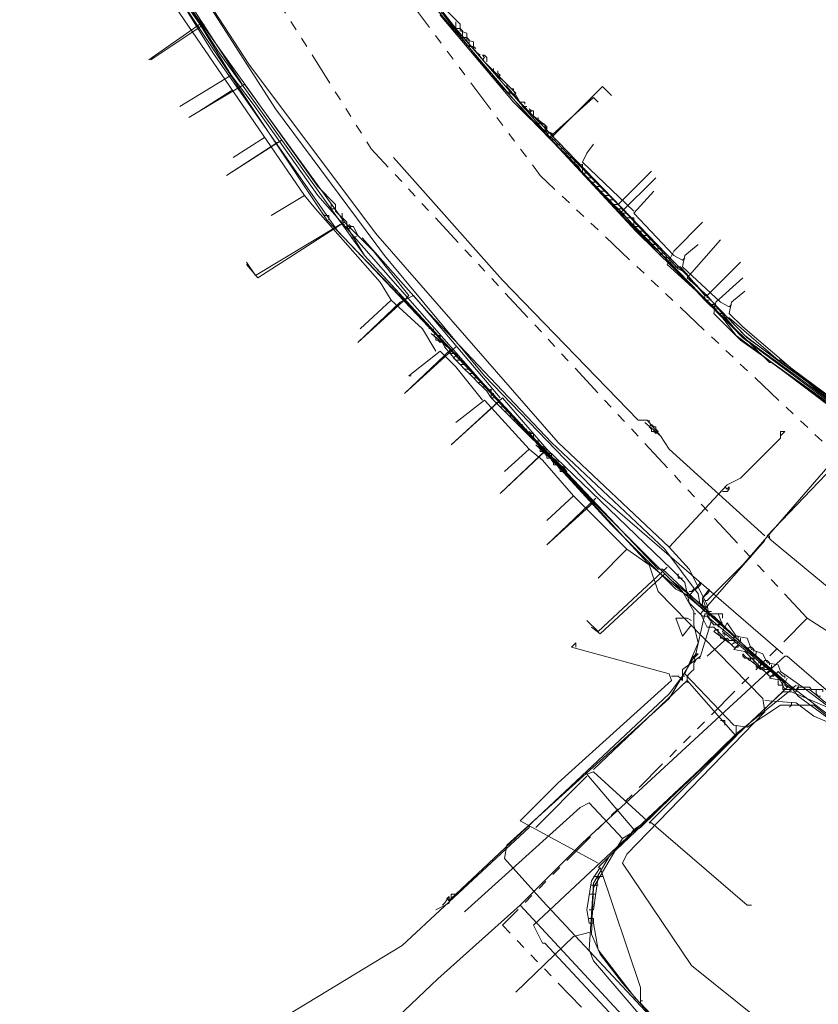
# Model space of a CAD drawing. Header units: metres. Extents: x 196942 to 197942, y 354692 to 355693.
# Tile 52 of 58: x 197568 to 197640, y 355182 to 355270. Entities that reach past the tile are written whole.
import ezdxf
from ezdxf.lldxf.tags import DXFTag

# ---------------------------------------------------------------- set-up
doc = ezdxf.new("R2010")
doc.units = ezdxf.units.M
doc.linetypes.add('RI-GWA', pattern=[18.45, 6, -1.8, 1.75, -1.8, 1.75, -1.8, 1.75, -1.8])
for name, color, linetype, lineweight in [('B-OI-KL-DATA_Orientatieverzoek_Eurofiber_0000560460-G', 90, 'KL-DATA-N', 18), ('B-OI-KL-DATA_Orientatieverzoek_KPN_0000546663-G', 90, 'KL-DATA-N', 18), ('B-OI-KL-DATA_Orientatieverzoek_Tele2_0000546705-G', 90, 'KL-DATA-N', 18), ('B-OI-KL-DATA_Orientatieverzoek_Ziggo BV_0000546674-G', 90, 'KL-DATA-N', 18), ('B-OI-KL-ET_LS_Orientatieverzoek_Enexis_0000729946-G', 190, 'KL-LS-N', 18), ('B-OI-KL-ET_LS_Orientatieverzoek_roermond_0000584598-G', 190, 'KL-LS-N', 18), ('B-OI-KL-ET_MS_Orientatieverzoek_Enexis_0000729946-G', 130, 'KL-MS-N', 18), ('B-OI-KL-GAS_HD_Orientatieverzoek_Enexis_0000729946-G', 30, 'KL-GAS-HD-N', 18), ('B-OI-KL-GAS_LD_Orientatieverzoek_Enexis_0000729946-G', 50, 'KL-GAS-LD-N', 18), ('B-OI-KL-WATER_Orientatieverzoek_Nv WML_0000578862-G', 170, 'KL-WATER-N', 18), ('B-OI-RI-GWA_Orientatieverzoek_roermond_0000584598-G', 30, 'RI-GWA', 18)]:
    doc.layers.add(name, color=color, linetype=linetype, lineweight=lineweight)
doc.styles.get("Standard").update_dxf_attribs({"font": 'arial.ttf'})
tags = doc.linetypes.add('KL-DATA-N', pattern='A,4,-1,[101,NLCS.SHX,S=0.5,R=0,X=0,Y=0],-1,4,-1,["D",Standard,S=1,R=0,X=-0.25,Y=-0.5],-1.5', length=12.5).pattern_tags.tags
tags[18] = DXFTag(74, 10)
tags = doc.linetypes.add('KL-GAS-HD-N', pattern='A,4,-1,[69,NLCS.SHX,S=0.5,R=0,X=0,Y=0],-1,4,-1,["H",Standard,S=1,R=0,X=0,Y=-0.5],-2', length=13).pattern_tags.tags
tags[18] = DXFTag(74, 10)
tags = doc.linetypes.add('KL-GAS-LD-N', pattern='A,4,-1,[69,NLCS.SHX,S=0.5,R=0,X=0,Y=0],-1,4,-1,["L",Standard,S=1,R=0,X=0.25,Y=-0.5],-2', length=13).pattern_tags.tags
tags[18] = DXFTag(74, 10)
tags = doc.linetypes.add('KL-LS-N', pattern='A,4,-1,[103,NLCS.SHX,S=0.75,R=0,X=0,Y=0],-1,4,-1,["L",Standard,S=1,R=0,X=0,Y=-0.5],-2', length=13).pattern_tags.tags
tags[18] = DXFTag(74, 10)
tags = doc.linetypes.add('KL-MS-N', pattern='A,4,-1,[103,NLCS.SHX,S=0.75,R=0,X=0,Y=0],-1,4,-1,["M",Standard,S=1,R=0,X=0,Y=-0.5],-2', length=13).pattern_tags.tags
tags[18] = DXFTag(74, 10)
doc.linetypes.add('KL-WATER-N', pattern='A,7,-0.5,[168,NLCS.SHX,S=0.75,R=0,X=0.75,Y=0],-2', length=9.5)

msp = doc.modelspace()

# ---------------------------------------------------------------- linework, layer by layer
at = {"layer": 'B-OI-KL-DATA_Orientatieverzoek_Eurofiber_0000560460-G', "ltscale": 0.5, "flags": 128}
for points in [[(197664.94456, 355218.30724), (197657.94316, 355223.70832), (197647.74112, 355231.1098), (197636.1388, 355239.51148), (197632.93816, 355241.91196), (197612.134, 355263.51628), (197606.93296, 355269.51748), (197595.73072, 355283.92036), (197586.92896, 355295.92276), (197583.1282, 355302.124), (197578.72732, 355309.32544), (197575.52668, 355314.52648), (197571.1258, 355321.72792), (197567.92516, 355326.92896), (197562.32404, 355336.53088), (197557.123, 355346.1328), (197555.32264, 355350.33364), (197555.72272, 355351.73392), (197563.32424, 355356.1348), (197570.72572, 355360.33564), (197577.127, 355363.93636), (197580.92776, 355366.1368)], [(197497.71112, 355320.92776), (197499.31144, 355322.52808), (197504.51248, 355326.1288), (197509.51348, 355328.72932), (197520.31564, 355334.33044), (197531.1178, 355339.93156), (197539.71952, 355339.93156), (197542.92016, 355339.53148), (197545.52068, 355334.93056), (197548.72132, 355329.32944), (197551.92196, 355323.72832), (197553.92236, 355320.1276), (197561.32384, 355307.52508), (197565.1246, 355300.92376), (197568.72532, 355294.52248), (197572.32604, 355288.1212), (197581.92796, 355272.51808), (197585.1286, 355267.31704), (197590.72972, 355259.31544), (197596.33084, 355251.31384), (197625.1366, 355220.90776), (197625.53668, 355220.90776), (197637.139, 355210.1056), (197638.73932, 355210.1056), (197647.141, 355203.30424), (197647.54108, 355203.30424), (197651.54188, 355200.1036), (197651.94196, 355200.1036), (197655.94276, 355196.90296), (197656.34284, 355196.90296), (197672.34604, 355186.1008), (197672.74612, 355186.1008), (197674.94656, 355184.70052)]]:
    msp.add_lwpolyline(points, dxfattribs=at)
at = {"layer": 'B-OI-KL-DATA_Orientatieverzoek_KPN_0000546663-G', "ltscale": 0.5, "flags": 128}
for points in [[(197626.1368, 355222.90816), (197616.1348, 355232.31004), (197599.73152, 355251.1138), (197588.32924, 355266.31684), (197579.32744, 355280.1196), (197556.1228, 355320.32764), (197544.72052, 355340.53168), (197545.1206, 355341.33184), (197551.92196, 355344.73252)], [(197606.93296, 355239.71152), (197605.93276, 355240.91176), (197605.53268, 355241.71192), (197595.33064, 355252.31404), (197579.1274, 355276.71892), (197569.1254, 355293.52228), (197558.32324, 355312.72612), (197543.92036, 355337.33104), (197543.72032, 355338.73132), (197545.52068, 355339.1314)], [(197612.93416, 355262.51608), (197612.134, 355263.91636), (197611.1338, 355264.91656), (197609.53348, 355266.51688), (197608.53328, 355267.71712), (197608.53328, 355268.31724), (197607.93316, 355268.51728), (197607.93316, 355269.1174), (197607.33304, 355269.31744), (197607.33304, 355269.91756), (197605.73272, 355271.51788), (197587.72912, 355295.52268), (197587.129, 355296.92296), (197586.32884, 355297.123), (197586.1288, 355298.52328), (197585.32864, 355298.72332), (197585.1286, 355300.1236), (197584.32844, 355300.32364), (197584.1284, 355301.72392), (197583.1282, 355302.72412), (197583.1282, 355303.32424), (197582.128, 355304.32444), (197582.128, 355304.92456), (197581.1278, 355305.92476), (197578.52728, 355310.1256), (197578.52728, 355310.72572), (197577.92716, 355311.1258), (197577.92716, 355311.72592), (197576.92696, 355312.72612), (197576.92696, 355313.32624), (197576.32684, 355313.72632), (197576.32684, 355314.32644), (197575.52668, 355314.52648), (197575.72672, 355315.32664), (197574.92656, 355315.52668), (197574.92656, 355316.52688), (197574.32644, 355316.52688), (197574.1264, 355317.92716), (197573.32624, 355318.1272), (197573.32624, 355319.1274), (197572.72612, 355319.1274), (197572.72612, 355320.1276), (197571.92596, 355320.32764), (197571.92596, 355321.52788), (197571.1258, 355321.72792), (197571.1258, 355322.72812), (197570.32564, 355322.92816), (197570.72572, 355323.52828), (197570.72572, 355322.72812)], [(197606.93296, 355269.91756), (197606.93296, 355270.1176)], [(197607.33304, 355269.51748), (197606.93296, 355269.51748), (197606.93296, 355269.91756)], [(197607.53308, 355269.1174), (197607.53308, 355269.31744), (197607.33304, 355269.51748)], [(197607.93316, 355268.71732), (197607.53308, 355268.71732), (197607.53308, 355269.1174)], [(197608.1332, 355268.31724), (197608.1332, 355268.51728), (197607.93316, 355268.71732)], [(197608.53328, 355267.91716), (197608.1332, 355267.91716), (197608.1332, 355268.31724)], [(197608.53328, 355267.91716), (197608.73332, 355267.71712)], [(197609.1334, 355267.117), (197608.93336, 355267.31704)], [(197609.73352, 355266.51688), (197609.73352, 355266.91696), (197609.53348, 355267.117), (197609.33344, 355267.117), (197609.53348, 355266.91696), (197609.33344, 355266.71692)], [(197610.33364, 355265.71672), (197610.33364, 355265.91676)], [(197611.1338, 355264.91656), (197610.53368, 355265.31664)], [(197610.53368, 355265.31664), (197610.73372, 355265.1166), (197610.93376, 355265.31664)], [(197610.73372, 355265.51668), (197610.73372, 355265.71672)], [(197610.73372, 355265.1166), (197610.93376, 355265.31664), (197610.73372, 355265.51668)], [(197611.53388, 355264.31644), (197611.53388, 355264.51648)], [(197612.73412, 355262.91616), (197611.53388, 355264.31644)], [(197612.134, 355263.91636), (197612.134, 355264.1164), (197611.93396, 355264.1164)], [(197611.93396, 355263.71632), (197611.73392, 355263.71632), (197611.73392, 355263.91636)], [(197611.93396, 355263.71632), (197612.134, 355263.51628), (197612.33404, 355263.71632)], [(197612.134, 355263.51628), (197612.33404, 355263.71632), (197612.134, 355263.91636)], [(197613.1342, 355262.71612), (197613.1342, 355262.91616), (197612.73412, 355262.91616)], [(197613.33424, 355262.116), (197612.93416, 355262.51608), (197613.33424, 355262.51608), (197612.93416, 355262.51608)], [(197613.53428, 355261.91596), (197613.73432, 355262.116), (197613.53428, 355262.31604)], [(197615.53468, 355259.51548), (197615.1346, 355260.1156), (197615.1346, 355260.71572), (197613.33424, 355262.116), (197613.93436, 355262.116), (197613.93436, 355261.51588)], [(197613.33424, 355262.116), (197613.53428, 355261.91596), (197613.73432, 355262.116)], [(197614.33444, 355261.31584), (197614.33444, 355261.51588)], [(197615.1346, 355260.1156), (197614.1344, 355261.1158)], [(197614.53448, 355260.71572), (197614.33444, 355260.91576), (197614.53448, 355261.1158), (197614.73452, 355260.91576)], [(197614.73452, 355260.51568), (197614.53448, 355260.51568), (197614.53448, 355260.71572)], [(197614.93456, 355260.71572), (197614.93456, 355260.91576), (197614.73452, 355260.91576)], [(197615.1346, 355260.1156), (197614.93456, 355260.31564), (197615.1346, 355260.51568), (197614.93456, 355260.71572)], [(197615.53468, 355259.51548), (197615.33464, 355259.71552), (197615.53468, 355259.91556), (197615.73472, 355259.91556), (197615.53468, 355260.1156), (197615.1346, 355260.1156)], [(197615.93476, 355259.1154), (197615.53468, 355259.51548), (197615.93476, 355259.51548), (197615.53468, 355259.51548)], [(197616.33484, 355258.71532), (197615.93476, 355259.1154), (197616.33484, 355259.1154), (197615.93476, 355259.1154)], [(197616.73492, 355258.31524), (197616.33484, 355258.71532), (197616.73492, 355258.71532), (197616.33484, 355258.71532)], [(197617.135, 355257.91516), (197616.73492, 355258.31524), (197617.135, 355258.31524), (197616.73492, 355258.31524)], [(197617.53508, 355257.51508), (197617.135, 355257.91516), (197617.53508, 355257.91516), (197617.135, 355257.91516)], [(197617.93516, 355257.115), (197617.53508, 355257.51508), (197617.93516, 355257.51508), (197617.53508, 355257.51508)], [(197618.33524, 355256.51488), (197617.93516, 355257.115), (197618.33524, 355257.31504), (197618.33524, 355256.51488)], [(197618.53528, 355256.71492), (197618.53528, 355256.91496), (197618.33524, 355256.91496)], [(197618.73532, 355256.1148), (197618.33524, 355256.51488), (197618.73532, 355256.51488), (197618.33524, 355256.51488)], [(197619.1354, 355255.71472), (197618.73532, 355256.1148), (197619.1354, 355256.1148), (197618.73532, 355256.1148)], [(197619.53548, 355255.31464), (197619.1354, 355255.71472), (197619.53548, 355255.71472), (197619.1354, 355255.71472)], [(197619.93556, 355254.91456), (197619.53548, 355255.31464), (197619.93556, 355255.31464), (197619.53548, 355255.31464)], [(197620.33564, 355254.51448), (197619.93556, 355254.91456), (197620.33564, 355254.91456), (197619.93556, 355254.91456)], [(197620.73572, 355254.1144), (197620.33564, 355254.51448), (197620.73572, 355254.51448), (197620.33564, 355254.51448)], [(197621.1358, 355253.71432), (197620.73572, 355254.1144), (197621.1358, 355254.1144), (197620.73572, 355254.1144)], [(197621.53588, 355253.31424), (197621.1358, 355253.71432), (197621.53588, 355253.71432), (197621.1358, 355253.71432)], [(197595.1306, 355252.71412), (197594.93056, 355252.91416)], [(197595.53068, 355252.31404), (197595.53068, 355252.71412), (197595.1306, 355252.71412)], [(197621.93596, 355252.91416), (197621.53588, 355253.31424), (197621.93596, 355253.31424), (197621.53588, 355253.31424)], [(197622.33604, 355252.51408), (197621.93596, 355252.91416), (197622.33604, 355252.91416), (197621.93596, 355252.91416)], [(197622.93616, 355251.71392), (197622.33604, 355252.51408), (197622.93616, 355252.51408), (197622.93616, 355251.71392)], [(197623.1362, 355251.91396), (197623.1362, 355252.114), (197622.93616, 355252.114)], [(197623.33624, 355251.31384), (197622.93616, 355251.71392), (197623.33624, 355251.71392), (197622.93616, 355251.71392)], [(197623.73632, 355250.91376), (197623.33624, 355251.31384), (197623.73632, 355251.31384), (197623.33624, 355251.31384)], [(197624.1364, 355250.51368), (197623.73632, 355250.91376), (197624.1364, 355250.91376), (197623.73632, 355250.91376)], [(197624.53648, 355250.1136), (197624.1364, 355250.51368), (197624.53648, 355250.51368), (197624.1364, 355250.51368)], [(197624.93656, 355249.71352), (197624.53648, 355250.1136), (197624.93656, 355250.1136), (197624.53648, 355250.1136)], [(197625.33664, 355249.31344), (197624.93656, 355249.71352), (197625.33664, 355249.71352), (197624.93656, 355249.71352)], [(197625.73672, 355248.91336), (197625.33664, 355249.31344), (197625.73672, 355249.31344), (197625.33664, 355249.31344)], [(197626.1368, 355248.51328), (197625.73672, 355248.91336), (197626.1368, 355248.91336), (197625.73672, 355248.91336)], [(197626.53688, 355248.1132), (197626.1368, 355248.51328), (197626.53688, 355248.51328), (197626.1368, 355248.51328)], [(197629.33744, 355245.1126), (197626.53688, 355248.1132), (197627.137, 355248.1132), (197629.33744, 355245.51268), (197629.33744, 355245.1126)], [(197629.53748, 355245.31264), (197629.53748, 355245.51268), (197629.33744, 355245.51268)], [(197629.73752, 355244.71252), (197629.33744, 355245.1126), (197629.73752, 355245.1126), (197629.33744, 355245.1126)], [(197630.1376, 355244.31244), (197629.73752, 355244.71252), (197630.1376, 355244.71252), (197629.73752, 355244.71252)], [(197630.53768, 355243.91236), (197630.1376, 355244.31244), (197630.53768, 355244.31244), (197630.1376, 355244.31244)], [(197630.93776, 355243.51228), (197630.53768, 355243.91236), (197630.93776, 355243.91236), (197630.53768, 355243.91236)], [(197652.34204, 355227.50908), (197650.54168, 355229.30944), (197644.1404, 355233.91036), (197642.74012, 355233.91036), (197632.138, 355241.91196), (197630.93776, 355243.51228), (197631.53788, 355243.51228), (197635.93876, 355239.71152), (197636.1388, 355239.71152), (197643.94036, 355233.91036)], [(197604.53248, 355242.51208), (197604.53248, 355242.71212)], [(197605.93276, 355241.1118), (197604.73252, 355242.112)], [(197604.93256, 355242.31204), (197604.93256, 355242.51208)], [(197605.1326, 355241.71192), (197604.93256, 355241.91196), (197605.1326, 355242.112), (197605.33264, 355241.91196)], [(197605.53268, 355241.71192), (197605.53268, 355241.91196), (197605.33264, 355241.91196)], [(197605.33264, 355241.51188), (197605.1326, 355241.51188), (197605.1326, 355241.71192)], [(197605.33264, 355241.51188), (197605.53268, 355241.31184), (197605.73272, 355241.51188)], [(197605.53268, 355241.31184), (197605.73272, 355241.51188), (197605.53268, 355241.71192)], [(197605.93276, 355241.1118), (197606.1328, 355240.91176)], [(197606.53288, 355240.31164), (197606.33284, 355240.51168)], [(197606.93296, 355239.71152), (197606.73292, 355239.91156), (197606.93296, 355240.1116), (197607.133, 355240.1116), (197606.93296, 355240.31164), (197606.53288, 355240.31164)], [(197607.33304, 355239.31144), (197606.93296, 355239.71152), (197607.33304, 355239.71152), (197606.93296, 355239.71152)], [(197607.73312, 355238.91136), (197607.33304, 355239.31144), (197607.73312, 355239.31144), (197607.33304, 355239.31144)], [(197608.1332, 355238.51128), (197607.73312, 355238.91136), (197608.1332, 355238.91136), (197607.73312, 355238.91136)], [(197608.53328, 355238.1112), (197608.1332, 355238.51128), (197608.53328, 355238.51128), (197608.1332, 355238.51128)], [(197608.93336, 355237.71112), (197608.53328, 355238.1112), (197608.93336, 355238.1112), (197608.53328, 355238.1112)], [(197609.33344, 355237.31104), (197608.93336, 355237.71112), (197609.33344, 355237.71112), (197608.93336, 355237.71112)], [(197609.73352, 355236.91096), (197609.33344, 355237.31104), (197609.73352, 355237.31104), (197609.33344, 355237.31104)], [(197610.1336, 355236.31084), (197609.73352, 355236.91096), (197610.1336, 355237.111), (197610.1336, 355236.31084)], [(197610.33364, 355236.51088), (197610.33364, 355236.71092), (197610.1336, 355236.71092)], [(197610.53368, 355235.91076), (197610.1336, 355236.31084), (197610.53368, 355236.31084), (197610.1336, 355236.31084)], [(197610.93376, 355235.51068), (197610.53368, 355235.91076), (197610.93376, 355235.91076), (197610.53368, 355235.91076)], [(197611.33384, 355235.1106), (197610.93376, 355235.51068), (197611.33384, 355235.51068), (197610.93376, 355235.51068)], [(197611.73392, 355234.71052), (197611.33384, 355235.1106), (197611.73392, 355235.1106), (197611.33384, 355235.1106)], [(197612.134, 355234.31044), (197611.73392, 355234.71052), (197612.134, 355234.71052), (197611.73392, 355234.71052)], [(197612.53408, 355233.91036), (197612.134, 355234.31044), (197612.53408, 355234.31044), (197612.134, 355234.31044)], [(197612.93416, 355233.51028), (197612.53408, 355233.91036), (197612.93416, 355233.91036), (197612.53408, 355233.91036)], [(197613.33424, 355233.1102), (197612.93416, 355233.51028), (197613.33424, 355233.51028), (197612.93416, 355233.51028)], [(197629.33744, 355217.50708), (197626.33684, 355219.90756), (197617.135, 355229.1094), (197616.73492, 355229.90956), (197613.73432, 355232.71012), (197613.33424, 355233.1102), (197613.93436, 355233.1102), (197613.93436, 355232.51008)], [(197613.33424, 355233.1102), (197613.53428, 355232.91016), (197613.73432, 355233.1102)], [(197613.53428, 355232.91016), (197613.73432, 355233.1102), (197613.53428, 355233.31024)], [(197652.74212, 355198.50328), (197637.73912, 355209.50548), (197636.93896, 355210.50568), (197629.73752, 355216.50688), (197629.53748, 355217.70712), (197627.93716, 355220.90776), (197626.1368, 355222.90816), (197631.33784, 355228.50928), (197632.53808, 355229.1094), (197636.1388, 355232.71012), (197636.1388, 355233.31024), (197636.53888, 355233.31024), (197636.1388, 355232.91016)], [(197629.53748, 355218.1072), (197632.73812, 355221.30784), (197643.34024, 355233.51028), (197643.54028, 355233.51028), (197652.142, 355227.30904), (197653.1422, 355227.30904), (197654.1424, 355226.30884), (197654.1424, 355225.70872), (197654.74252, 355225.50868), (197655.54268, 355225.50868), (197654.94256, 355225.1086), (197654.74252, 355225.50868)], [(197614.33444, 355232.31004), (197614.33444, 355232.51008)], [(197617.135, 355229.30944), (197614.1344, 355232.11)], [(197614.53448, 355231.70992), (197614.33444, 355231.90996), (197614.53448, 355232.11), (197614.73452, 355231.90996)], [(197614.73452, 355231.50988), (197614.53448, 355231.50988), (197614.53448, 355231.70992)], [(197614.93456, 355231.70992), (197614.93456, 355231.90996), (197614.73452, 355231.90996)], [(197615.1346, 355231.1098), (197614.93456, 355231.30984), (197615.1346, 355231.50988), (197615.33464, 355231.30984)], [(197615.53468, 355231.1098), (197615.53468, 355231.30984), (197615.33464, 355231.30984)], [(197615.33464, 355230.90976), (197615.1346, 355230.90976), (197615.1346, 355231.1098)], [(197615.73472, 355230.50968), (197615.53468, 355230.70972), (197615.73472, 355230.90976), (197615.93476, 355230.70972)], [(197615.93476, 355230.30964), (197615.73472, 355230.30964), (197615.73472, 355230.50968)], [(197616.1348, 355230.50968), (197616.1348, 355230.70972), (197615.93476, 355230.70972)], [(197616.33484, 355229.90956), (197616.1348, 355230.1096), (197616.33484, 355230.30964), (197616.53488, 355230.1096)], [(197616.53488, 355229.70952), (197616.33484, 355229.70952), (197616.33484, 355229.90956)], [(197616.73492, 355229.90956), (197616.73492, 355230.1096), (197616.53488, 355230.1096)], [(197616.53488, 355229.70952), (197616.73492, 355229.50948), (197616.93496, 355229.70952)], [(197616.73492, 355229.50948), (197616.93496, 355229.70952), (197616.73492, 355229.90956)], [(197617.135, 355229.30944), (197617.33504, 355229.1094)], [(197630.93776, 355227.90916), (197631.33784, 355227.90916), (197631.53788, 355228.1092), (197631.53788, 355228.30924), (197631.33784, 355228.1092), (197631.1378, 355228.30924)], [(197629.53748, 355218.1072), (197629.33744, 355218.1072)], [(197627.33704, 355210.90576), (197627.33704, 355211.90596), (197628.93736, 355213.1062), (197629.93756, 355216.30684)], [(197619.73552, 355194.50248), (197612.73412, 355198.30324), (197616.1348, 355201.70392), (197626.33684, 355210.90576), (197626.1368, 355211.50588), (197617.33504, 355213.90636), (197617.73512, 355214.30644), (197617.73512, 355213.90636)], [(197628.1372, 355212.50608), (197628.1372, 355212.90616), (197628.33724, 355213.1062), (197628.53728, 355213.1062), (197628.73732, 355213.30624), (197628.53728, 355213.30624), (197628.53728, 355213.1062)], [(197628.33724, 355212.50608), (197628.53728, 355212.70612), (197628.33724, 355212.90616), (197628.53728, 355213.1062)], [(197628.73732, 355212.90616), (197628.93736, 355212.90616)], [(197627.73712, 355210.90576), (197627.73712, 355211.30584), (197627.93716, 355211.50588), (197628.1372, 355211.70592), (197628.33724, 355211.90596), (197628.33724, 355212.50608)], [(197627.33704, 355210.90576), (197627.137, 355211.1058), (197626.93696, 355211.30584), (197626.33684, 355211.30584)], [(197619.33544, 355202.90416), (197627.73712, 355210.90576), (197630.73772, 355207.50508), (197632.138, 355205.90476), (197624.33644, 355198.1032), (197624.53648, 355198.1032), (197633.1382, 355190.70172), (197633.53828, 355190.70172)], [(197627.73712, 355210.90576), (197627.73712, 355210.70572)], [(197632.138, 355206.1048), (197637.139, 355210.1056)], [(197637.139, 355210.1056), (197637.139, 355210.30564)], [(197637.53908, 355210.1056), (197637.73912, 355210.30564), (197638.73932, 355210.30564), (197638.93936, 355210.1056), (197639.33944, 355210.1056)], [(197637.53908, 355210.1056), (197637.53908, 355209.90556)], [(197639.73952, 355209.50548), (197639.53948, 355209.50548), (197639.33944, 355209.70552), (197639.33944, 355210.1056), (197639.93956, 355210.1056), (197639.93956, 355209.90556)], [(197631.1378, 355206.90496), (197631.1378, 355207.30504), (197630.73772, 355207.30504)], [(197614.1344, 355197.70312), (197618.73532, 355202.30404)], [(197619.73552, 355194.1024), (197622.53608, 355196.90296), (197622.93616, 355197.50308), (197618.73532, 355202.50408), (197619.33544, 355202.70412), (197624.1364, 355198.30324), (197622.93616, 355197.50308)], [(197613.53428, 355197.70312), (197602.132, 355187.101), (197556.32284, 355159.29544)], [(197613.53428, 355197.70312), (197613.53428, 355197.90316)], [(197639.33944, 355165.0966), (197623.53628, 355181.89996), (197623.53628, 355183.30024), (197619.93556, 355194.1024), (197619.1354, 355192.90216), (197618.73532, 355190.30164), (197618.93536, 355189.1014), (197619.33544, 355189.1014), (197619.73552, 355186.70092), (197623.1362, 355182.30004)], [(197618.93536, 355190.30164), (197619.33544, 355190.30164), (197619.73552, 355193.30224), (197620.1356, 355193.30224)], [(197619.33544, 355193.30224), (197619.73552, 355193.30224)], [(197619.1354, 355192.50208), (197619.53548, 355192.50208)], [(197619.53548, 355192.50208), (197619.73552, 355192.50208)], [(197618.93536, 355191.70192), (197619.33544, 355191.70192)], [(197619.33544, 355191.70192), (197619.53548, 355191.70192)], [(197619.33544, 355189.1014), (197619.33544, 355189.50148), (197618.93536, 355189.50148)], [(197623.53628, 355182.1), (197623.73632, 355182.1)]]:
    msp.add_lwpolyline(points, dxfattribs=at)
at = {"layer": 'B-OI-KL-DATA_Orientatieverzoek_Tele2_0000546705-G', "ltscale": 0.5, "flags": 128}
msp.add_lwpolyline([(197664.94456, 355218.30724), (197657.94316, 355223.70832), (197656.54288, 355223.90836), (197654.94256, 355225.1086), (197654.54248, 355226.30884), (197644.54048, 355233.51028), (197633.1382, 355241.71192), (197612.134, 355263.51628), (197606.93296, 355269.51748), (197595.73072, 355283.92036), (197586.92896, 355295.92276), (197583.1282, 355302.124), (197578.72732, 355309.32544), (197575.52668, 355314.52648), (197571.1258, 355321.72792), (197567.92516, 355326.92896), (197562.32404, 355336.53088), (197557.123, 355346.1328), (197555.32264, 355350.33364), (197555.72272, 355351.73392), (197561.72392, 355355.33464), (197562.124, 355356.53488), (197564.32444, 355357.73512), (197565.72472, 355357.33504), (197571.72592, 355360.93576), (197576.32684, 355363.53628), (197579.92756, 355365.53668), (197580.92776, 355366.1368)], dxfattribs=at)
at = {"layer": 'B-OI-KL-DATA_Orientatieverzoek_Ziggo BV_0000546674-G', "ltscale": 0.5, "flags": 128}
for points in [[(197593.33024, 355254.51448), (197579.52748, 355274.71852), (197576.52688, 355272.91816)], [(197586.72892, 355263.91636), (197583.92836, 355262.116)], [(197586.72892, 355263.91636), (197586.92896, 355263.91636)], [(197589.72952, 355259.71552), (197586.92896, 355257.91516)], [(197622.93616, 355253.1142), (197618.33524, 355257.51508), (197618.73532, 355258.31524), (197619.33544, 355259.1154)], [(197601.1318, 355245.1126), (197600.1316, 355246.71292), (197594.33044, 355253.31424), (197593.33024, 355254.51448), (197590.32964, 355252.71412)], [(197593.33024, 355254.51448), (197593.53028, 355254.31444)], [(197627.33704, 355248.71332), (197626.53688, 355249.1134), (197622.93616, 355252.91416), (197624.73652, 355254.91456)], [(197631.53788, 355244.51248), (197630.73772, 355244.91256), (197627.33704, 355248.1132), (197627.53708, 355249.1134), (197628.73732, 355250.1136)], [(197627.33704, 355248.71332), (197627.53708, 355248.91336)], [(197645.54068, 355202.70412), (197640.53968, 355206.90496), (197646.54088, 355215.1066), (197654.1424, 355225.50868), (197653.54228, 355226.50888), (197651.34184, 355228.30924), (197639.53948, 355236.91096), (197632.73812, 355242.71212), (197631.53788, 355243.91236), (197631.73792, 355244.91256), (197632.93816, 355245.91276)], [(197605.1326, 355240.51168), (197603.93236, 355242.51208), (197601.1318, 355245.1126), (197598.33124, 355242.51208)], [(197631.53788, 355244.51248), (197631.73792, 355244.71252)], [(197609.33344, 355236.1108), (197606.93296, 355239.1114), (197605.53268, 355240.51168), (197602.73212, 355238.31124), (197602.93216, 355238.31124)], [(197613.53428, 355231.70992), (197609.53348, 355236.1108), (197606.93296, 355234.1104)], [(197617.53508, 355227.50908), (197614.73452, 355230.70972), (197613.53428, 355231.70992), (197611.33384, 355229.70952)], [(197622.33604, 355222.70812), (197617.53508, 355227.50908), (197615.1346, 355225.30864)], [(197669.34544, 355135.49068), (197667.54508, 355136.69092), (197664.94456, 355138.69132), (197664.54448, 355139.29144), (197657.74312, 355145.0926), (197655.34264, 355147.49308), (197637.33904, 355166.69692), (197638.33924, 355177.099), (197628.1372, 355185.30064), (197621.93596, 355194.50248), (197622.33604, 355195.30264), (197634.73852, 355208.1052), (197634.53848, 355209.30544), (197625.1366, 355218.90736), (197624.33644, 355221.30784), (197622.33604, 355222.70812), (197619.73552, 355220.1076)], [(197640.53968, 355207.105), (197639.1394, 355207.70512), (197637.53908, 355208.90536), (197634.73852, 355209.1054)], [(197637.139, 355208.90536), (197637.139, 355208.70532), (197636.93896, 355208.50528)]]:
    msp.add_lwpolyline(points, dxfattribs=at)
at = {"layer": 'B-OI-KL-ET_LS_Orientatieverzoek_Enexis_0000729946-G', "ltscale": 0.5, "flags": 128}
for points in [[(197586.72892, 355265.31664), (197583.92836, 355269.91756), (197579.32744, 355276.51888), (197577.32704, 355279.71952), (197575.1266, 355278.71932), (197572.92616, 355277.31904)], [(197615.33464, 355259.71552), (197612.134, 355262.91616), (197605.53268, 355270.71772), (197605.93276, 355271.51788), (197608.93336, 355273.91836)], [(197583.92836, 355269.91756), (197579.32744, 355266.71692)], [(197619.33544, 355226.90896), (197609.1334, 355237.91116), (197594.53048, 355254.51448), (197588.72932, 355262.71612), (197586.72892, 355265.31664), (197582.128, 355262.51608)], [(197621.73592, 355252.91416), (197615.33464, 355259.71552), (197619.33544, 355263.31624), (197619.73552, 355262.91616)], [(197615.33464, 355259.71552), (197615.53468, 355259.71552)], [(197590.92976, 355259.31544), (197586.32884, 355256.31484)], [(197625.33664, 355232.91016), (197624.1364, 355234.31044), (197623.33624, 355234.31044), (197611.1338, 355246.91296), (197601.33184, 355257.91516)], [(197625.93676, 355248.91336), (197625.1366, 355249.31344), (197621.73592, 355252.91416), (197624.93656, 355256.1148)], [(197596.53088, 355251.91396), (197588.92936, 355247.31304), (197588.1292, 355248.51328)], [(197630.1376, 355244.51248), (197625.93676, 355248.31324), (197626.53688, 355249.51348), (197629.1374, 355252.114)], [(197649.74152, 355212.106), (197648.1412, 355212.90616), (197635.33864, 355223.50828), (197634.93856, 355223.90836), (197643.54028, 355232.91016), (197642.94016, 355234.1104), (197632.53808, 355241.51188), (197630.1376, 355243.91236), (197630.33764, 355244.91256), (197632.73812, 355247.113)], [(197602.53208, 355245.31264), (197598.1312, 355241.31184)], [(197630.1376, 355244.51248), (197630.33764, 355244.71252)], [(197606.53288, 355240.71172), (197602.33204, 355236.71092)], [(197610.73372, 355235.91076), (197606.53288, 355232.11)], [(197625.33664, 355232.91016), (197623.93636, 355234.1104)], [(197624.33644, 355234.1104), (197624.33644, 355234.31044)], [(197624.53648, 355233.51028), (197624.33644, 355233.71032), (197624.53648, 355233.91036), (197624.73652, 355233.71032)], [(197624.73652, 355233.31024), (197624.53648, 355233.31024), (197624.53648, 355233.51028)], [(197624.93656, 355233.51028), (197624.93656, 355233.71032), (197624.73652, 355233.71032)], [(197624.73652, 355233.31024), (197624.93656, 355233.1102), (197625.1366, 355233.31024)], [(197624.93656, 355233.1102), (197625.1366, 355233.31024), (197624.93656, 355233.51028)], [(197625.33664, 355232.91016), (197626.1368, 355231.70992), (197634.73852, 355223.90836)], [(197614.93456, 355231.50988), (197610.93376, 355227.70912)], [(197672.74612, 355185.1006), (197668.34524, 355187.90116), (197656.94296, 355195.30264), (197642.14, 355206.30484), (197639.1394, 355208.70532), (197636.1388, 355208.70532), (197633.1382, 355206.70492), (197631.93796, 355206.90496), (197627.53708, 355211.50588), (197628.73732, 355214.30644), (197628.33724, 355215.90676), (197628.33724, 355216.50688), (197628.33724, 355217.107), (197627.33704, 355218.90736), (197619.33544, 355226.90896), (197615.1346, 355223.1082)], [(197628.93736, 355216.90696), (197634.73852, 355223.50828)], [(197635.1386, 355223.70832), (197635.1386, 355223.90836)], [(197625.73672, 355220.50768), (197619.93556, 355215.1066), (197619.1354, 355215.70672)], [(197628.1372, 355215.90676), (197627.33704, 355214.90656), (197626.73692, 355216.50688), (197627.73712, 355216.50688), (197628.1372, 355216.30684)], [(197628.53728, 355216.90696), (197628.33724, 355216.90696)], [(197631.93796, 355213.90636), (197630.1376, 355215.70672), (197629.53748, 355215.70672), (197628.93736, 355216.90696)], [(197631.53788, 355214.30644), (197630.1376, 355215.30664), (197630.33764, 355215.50668)], [(197630.53768, 355215.30664), (197630.53768, 355215.50668), (197630.33764, 355215.50668)], [(197630.73772, 355214.90656), (197630.53768, 355215.1066), (197630.53768, 355215.30664)], [(197630.93776, 355214.70652), (197630.73772, 355214.70652), (197630.73772, 355214.90656)], [(197631.1378, 355214.90656), (197631.1378, 355215.1066), (197630.93776, 355215.1066)], [(197630.93776, 355214.70652), (197631.1378, 355214.50648), (197631.33784, 355214.70652)], [(197631.1378, 355214.50648), (197631.33784, 355214.70652), (197631.53788, 355214.50648)], [(197631.93796, 355213.90636), (197631.73792, 355214.1064), (197631.93796, 355214.30644), (197632.138, 355214.30644), (197631.93796, 355214.50648), (197631.53788, 355214.50648)], [(197635.1386, 355211.30584), (197632.93816, 355213.50628), (197631.93796, 355213.70632), (197632.33804, 355214.1064), (197632.33804, 355213.90636), (197631.93796, 355213.90636)], [(197633.1382, 355212.90616), (197632.93816, 355212.90616), (197632.73812, 355213.1062), (197632.73812, 355213.30624), (197632.93816, 355213.1062), (197633.1382, 355212.90616)], [(197633.1382, 355213.30624), (197633.1382, 355213.50628)], [(197634.73852, 355211.70592), (197633.1382, 355212.90616), (197633.53828, 355212.90616)], [(197633.1382, 355212.90616), (197633.33824, 355212.70612), (197633.53828, 355212.90616)], [(197633.73832, 355212.70612), (197633.73832, 355212.90616), (197633.53828, 355212.90616)], [(197633.93836, 355212.30604), (197633.73832, 355212.50608), (197633.73832, 355212.70612)], [(197634.1384, 355212.106), (197633.93836, 355212.106), (197633.93836, 355212.30604)], [(197634.33844, 355212.30604), (197634.33844, 355212.50608), (197634.1384, 355212.50608)], [(197634.1384, 355212.106), (197634.33844, 355211.90596), (197634.53848, 355212.106)], [(197634.33844, 355211.90596), (197634.53848, 355212.106), (197634.73852, 355211.90596)], [(197635.1386, 355211.30584), (197634.93856, 355211.50588), (197635.1386, 355211.70592), (197635.33864, 355211.70592), (197635.1386, 355211.90596), (197634.73852, 355211.90596)], [(197606.93296, 355191.70192), (197626.1368, 355209.70552), (197627.33704, 355211.30584), (197627.53708, 355211.30584)], [(197636.33884, 355210.50568), (197636.33884, 355210.90576), (197635.1386, 355211.1058), (197635.53868, 355211.50588), (197635.53868, 355211.30584), (197635.1386, 355211.30584)], [(197636.33884, 355210.50568), (197635.93876, 355210.50568), (197635.93876, 355210.90576)], [(197636.33884, 355210.50568), (197636.33884, 355210.1056), (197637.139, 355210.1056)], [(197621.93596, 355196.70292), (197623.53628, 355197.70312), (197632.138, 355206.1048), (197632.138, 355206.70492)], [(197632.138, 355206.70492), (197632.138, 355206.90496)], [(197649.74152, 355153.29424), (197642.34004, 355160.69572), (197634.73852, 355169.0974), (197621.93596, 355183.70032), (197619.93556, 355186.30084), (197619.1354, 355188.1012), (197619.33544, 355192.30204), (197621.33584, 355195.70272), (197621.93596, 355196.70292), (197618.93536, 355199.90356), (197618.1352, 355199.50348), (197607.73312, 355190.1016)], [(197605.93276, 355190.90176), (197606.33284, 355191.50188), (197606.33284, 355190.90176), (197605.1326, 355190.30164)], [(197606.33284, 355191.1018), (197606.1328, 355191.30184), (197606.33284, 355191.50188)], [(197606.53288, 355191.30184), (197606.93296, 355191.70192), (197606.53288, 355191.70192), (197606.53288, 355191.30184)], [(197605.93276, 355190.90176), (197605.73272, 355190.70172)], [(197606.1328, 355191.30184), (197606.33284, 355191.1018), (197606.53288, 355191.30184)], [(197619.1354, 355188.30124), (197617.53508, 355187.90116), (197612.33404, 355182.90016)]]:
    msp.add_lwpolyline(points, dxfattribs=at)
at = {"layer": 'B-OI-KL-ET_LS_Orientatieverzoek_roermond_0000584598-G', "ltscale": 0.5, "flags": 128}
msp.add_lwpolyline([(197557.123, 355337.53108), (197560.72372, 355339.33144), (197570.1256, 355323.32824), (197589.52948, 355293.32224), (197593.73032, 355286.1208), (197610.1336, 355265.31664), (197623.1362, 355251.31384), (197635.1386, 355239.51148), (197635.33864, 355239.51148), (197657.94316, 355222.90816), (197658.34324, 355222.90816)], dxfattribs=at)
at = {"layer": 'B-OI-KL-ET_MS_Orientatieverzoek_Enexis_0000729946-G', "ltscale": 0.5, "flags": 128}
for points in [[(197597.131, 355251.51388), (197597.131, 355252.114), (197596.1308, 355253.1142), (197596.1308, 355253.71432), (197594.53048, 355255.31464), (197583.52828, 355270.71772), (197573.52628, 355286.52088), (197559.1234, 355311.32584), (197546.72092, 355333.93036), (197546.1208, 355335.53068), (197545.1206, 355335.93076), (197542.52008, 355340.33164), (197536.51888, 355340.73172), (197533.31824, 355340.33164), (197526.71692, 355337.131), (197524.91656, 355339.73152), (197521.51588, 355345.53268), (197521.71592, 355347.53308), (197524.1164, 355348.53328), (197524.31644, 355349.33344), (197527.71712, 355351.1338), (197531.1178, 355353.73432), (197532.118, 355355.53468), (197532.71812, 355357.33504), (197534.71852, 355362.33604), (197535.1186, 355363.73632), (197534.91856, 355370.93776), (197532.51808, 355379.33944), (197528.31724, 355386.94096), (197514.71452, 355404.34444), (197514.71452, 355405.1446), (197515.71472, 355405.1446), (197516.51488, 355404.94456), (197521.71592, 355410.54568), (197521.71592, 355410.74572)], [(197596.1308, 355253.31424), (197595.73072, 355253.31424), (197595.73072, 355253.71432)], [(197596.73092, 355252.31404), (197596.73092, 355252.91416), (197596.73092, 355252.31404)], [(197596.93096, 355251.91396), (197596.73092, 355251.91396), (197596.73092, 355252.31404)], [(197597.131, 355251.51388), (197597.33104, 355251.51388), (197597.53108, 355251.71392), (197597.33104, 355251.91396)], [(197628.93736, 355217.50708), (197624.1364, 355221.50788), (197598.73132, 355249.1134), (197597.131, 355251.71392), (197597.73112, 355251.71392), (197598.1312, 355250.91376), (197597.73112, 355250.71372)], [(197597.73112, 355250.71372), (197597.53108, 355250.71372)], [(197628.93736, 355217.50708), (197628.73732, 355218.70732), (197625.73672, 355222.70812), (197615.53468, 355232.31004), (197604.53248, 355243.91236), (197598.53128, 355250.71372)], [(197629.33744, 355217.107), (197628.93736, 355217.50708), (197629.33744, 355217.50708), (197628.93736, 355217.50708)], [(197636.53888, 355210.1056), (197636.1388, 355210.90576), (197630.1376, 355216.70692), (197629.33744, 355217.107), (197629.93756, 355217.107), (197629.33744, 355217.107)], [(197629.93756, 355216.70692), (197630.1376, 355216.50688)], [(197640.73972, 355207.70512), (197640.33964, 355208.50528), (197637.139, 355209.90556), (197636.33884, 355209.90556), (197613.93436, 355188.90136), (197614.73452, 355187.30104), (197614.93456, 355187.30104), (197640.1396, 355160.29564), (197642.14, 355162.29604), (197645.1406, 355166.0968), (197645.54068, 355166.0968), (197645.94076, 355165.89676)]]:
    msp.add_lwpolyline(points, dxfattribs=at)
at = {"layer": 'B-OI-KL-GAS_HD_Orientatieverzoek_Enexis_0000729946-G', "ltscale": 0.5, "flags": 128}
for points in [[(197627.93716, 355218.50728), (197626.73692, 355219.1074), (197620.93576, 355224.90856), (197598.73132, 355249.1134), (197585.52868, 355267.51708), (197570.92576, 355290.32164), (197558.52328, 355312.126), (197541.51988, 355344.1324), (197541.91996, 355344.93256), (197542.72012, 355345.33264)], [(197636.93896, 355210.50568), (197628.73732, 355217.70712), (197627.93716, 355218.50728), (197628.93736, 355219.70752)], [(197629.1374, 355217.50708), (197629.1374, 355218.30724), (197629.33744, 355218.50728), (197629.53748, 355218.70732), (197629.73752, 355218.90736), (197629.73752, 355219.1074)], [(197627.93716, 355218.50728), (197628.1372, 355218.50728)], [(197645.34064, 355162.69612), (197643.94036, 355160.29564), (197642.54008, 355160.49568), (197623.93636, 355180.29964), (197619.33544, 355185.70072), (197618.93536, 355186.70092), (197619.33544, 355192.70212), (197620.73572, 355195.1026), (197636.93896, 355210.50568), (197653.74232, 355197.70312), (197653.94236, 355197.70312), (197667.34504, 355188.70132), (197667.54508, 355188.70132), (197674.94656, 355184.30044)]]:
    msp.add_lwpolyline(points, dxfattribs=at)
at = {"layer": 'B-OI-KL-GAS_LD_Orientatieverzoek_Enexis_0000729946-G', "ltscale": 0.5, "flags": 128}
for points in [[(197587.72912, 355264.51648), (197581.92796, 355273.51828), (197581.1278, 355274.71852), (197579.52748, 355274.1184), (197576.1268, 355271.91796)], [(197615.53468, 355260.1156), (197614.73452, 355260.51568), (197605.53268, 355271.1178), (197608.73332, 355273.91836)], [(197584.32844, 355269.91756), (197579.52748, 355266.71692)], [(197596.93096, 355252.114), (197587.92916, 355264.51648), (197582.92816, 355261.51588)], [(197621.53588, 355253.71432), (197615.53468, 355259.71552), (197620.1356, 355264.31644), (197620.93576, 355263.51628)], [(197591.32984, 355259.51548), (197586.32884, 355256.31484)], [(197627.73712, 355247.51308), (197626.93696, 355247.91316), (197621.53588, 355253.71432), (197624.53648, 355256.71492)], [(197602.73212, 355245.51268), (197599.53148, 355249.51348), (197596.93096, 355252.114), (197589.1294, 355247.113), (197588.1292, 355248.31324)], [(197629.53748, 355245.51268), (197627.73712, 355247.113), (197630.73772, 355250.51368)], [(197650.54168, 355229.1094), (197649.1414, 355229.70952), (197637.53908, 355238.31124), (197632.53808, 355241.91196), (197629.53748, 355245.51268), (197632.53808, 355248.51328)], [(197610.93376, 355236.31084), (197603.1322, 355245.51268), (197601.93196, 355244.91256), (197598.1312, 355241.31184)], [(197602.73212, 355245.51268), (197602.53208, 355245.31264)], [(197606.93296, 355240.91176), (197602.33204, 355236.71092)], [(197615.1346, 355231.70992), (197611.1338, 355236.31084), (197606.53288, 355232.11)], [(197629.1374, 355216.70692), (197627.93716, 355217.90716), (197627.53708, 355219.70752), (197626.33684, 355220.90776), (197615.1346, 355231.70992), (197610.93376, 355227.70912)], [(197619.53548, 355227.30904), (197615.1346, 355223.1082)], [(197625.93676, 355221.1078), (197619.73552, 355215.30664), (197618.73532, 355216.30684)], [(197627.33704, 355220.1076), (197626.93696, 355220.1076), (197626.93696, 355220.50768)], [(197627.93716, 355218.90736), (197628.1372, 355218.90736), (197628.33724, 355219.1074), (197628.53728, 355219.1074), (197628.73732, 355219.30744), (197628.93736, 355219.50748), (197628.93736, 355219.70752)], [(197629.53748, 355217.107), (197629.1374, 355218.30724), (197629.73752, 355219.1074)], [(197644.54048, 355160.69572), (197643.74032, 355161.0958), (197634.53848, 355169.89756), (197614.73452, 355191.1018), (197611.33384, 355194.90256), (197611.53388, 355196.1028), (197626.1368, 355209.30544), (197628.53728, 355213.30624), (197629.33744, 355216.90696), (197630.53768, 355216.90696), (197630.93776, 355215.90676), (197630.1376, 355215.90676), (197629.53748, 355216.70692), (197629.73752, 355217.107)], [(197629.1374, 355216.70692), (197629.53748, 355216.70692)], [(197630.93776, 355216.50688), (197630.93776, 355216.90696), (197630.53768, 355216.90696)], [(197630.53768, 355215.70672), (197630.53768, 355215.90676), (197630.73772, 355216.1068), (197630.93776, 355216.1068)], [(197651.94196, 355200.30364), (197650.54168, 355200.90376), (197638.1392, 355210.30564), (197636.1388, 355211.70592), (197635.93876, 355212.30604), (197634.93856, 355212.50608), (197634.53848, 355213.30624), (197633.53828, 355213.70632), (197633.1382, 355214.70652), (197632.138, 355214.90656), (197631.33784, 355216.1068), (197630.93776, 355215.30664), (197636.53888, 355210.70572), (197636.73892, 355211.1058)], [(197631.33784, 355214.70652), (197629.53748, 355213.1062)], [(197631.93796, 355214.70652), (197631.93796, 355214.90656), (197632.138, 355214.90656)], [(197632.138, 355214.50648), (197631.93796, 355214.50648), (197631.93796, 355214.70652)], [(197632.33804, 355214.70652), (197632.33804, 355214.90656), (197632.138, 355214.90656)], [(197632.138, 355214.50648), (197632.33804, 355214.30644)], [(197632.33804, 355214.30644), (197632.53808, 355214.50648), (197632.53808, 355214.70652)], [(197633.1382, 355213.50628), (197633.1382, 355213.70632), (197633.33824, 355213.90636), (197633.53828, 355213.90636)], [(197633.73832, 355213.50628), (197633.73832, 355213.70632), (197633.53828, 355213.90636)], [(197633.53828, 355213.30624), (197633.33824, 355213.30624), (197633.1382, 355213.50628)], [(197633.53828, 355213.30624), (197633.73832, 355213.1062)], [(197633.73832, 355213.1062), (197633.93836, 355213.30624), (197633.93836, 355213.50628)], [(197634.53848, 355212.30604), (197634.53848, 355212.50608), (197634.73852, 355212.70612), (197634.93856, 355212.70612)], [(197635.1386, 355212.30604), (197635.1386, 355212.50608), (197634.93856, 355212.70612)], [(197634.93856, 355212.106), (197634.73852, 355212.106), (197634.53848, 355212.30604)], [(197634.93856, 355212.106), (197635.1386, 355211.90596)], [(197635.1386, 355211.90596), (197635.33864, 355212.106), (197635.33864, 355212.30604)], [(197635.73872, 355211.30584), (197635.73872, 355211.50588), (197635.93876, 355211.70592), (197636.1388, 355211.50588), (197636.33884, 355211.30584)], [(197636.1388, 355211.1058), (197635.93876, 355211.1058), (197635.73872, 355211.30584)], [(197636.53888, 355210.70572), (197636.33884, 355210.90576), (197636.1388, 355211.1058)], [(197636.53888, 355211.1058), (197636.53888, 355211.30584), (197636.33884, 355211.30584)], [(197637.53908, 355210.50568), (197637.33904, 355210.30564), (197636.73892, 355210.30564), (197636.53888, 355210.50568), (197636.53888, 355210.70572)], [(197638.1392, 355210.1056), (197637.73912, 355210.1056), (197637.73912, 355210.50568)]]:
    msp.add_lwpolyline(points, dxfattribs=at)
at = {"layer": 'B-OI-KL-WATER_Orientatieverzoek_Nv WML_0000578862-G', "ltscale": 0.5, "flags": 128}
for points in [[(197660.1436, 355223.90836), (197658.1432, 355222.90816), (197632.73812, 355241.71192), (197613.53428, 355261.51588), (197605.33264, 355271.1178), (197591.1298, 355289.72152), (197584.1284, 355300.1236), (197562.72412, 355335.33064), (197554.92256, 355350.53368), (197554.92256, 355352.73412), (197566.1248, 355359.1354), (197560.72372, 355368.73732), (197556.92296, 355366.33684), (197549.1214, 355366.1368), (197547.32104, 355371.33784), (197533.71832, 355391.74192), (197517.71512, 355405.34464), (197520.71572, 355409.54548), (197522.116, 355411.1458)], [(197636.33884, 355213.30624), (197619.93556, 355227.50908), (197609.53348, 355238.31124), (197600.53168, 355249.1134), (197590.72972, 355262.31604), (197578.52728, 355281.31984), (197570.1256, 355295.92276), (197569.52548, 355295.72272)], [(197612.73412, 355190.70172), (197618.33524, 355196.30284), (197636.53888, 355213.1062), (197636.73892, 355213.1062), (197643.94036, 355206.90496), (197644.94056, 355207.50508)], [(197612.73412, 355190.70172), (197605.33264, 355184.1004), (197597.53108, 355176.69892)], [(197612.73412, 355190.70172), (197641.1398, 355160.0956), (197643.74032, 355160.0956), (197652.142, 355150.29364), (197664.74452, 355138.0912), (197664.94456, 355138.0912), (197672.94616, 355131.88996), (197673.1462, 355131.88996), (197687.74912, 355122.68812), (197687.94916, 355122.68812), (197695.1506, 355119.0874)]]:
    msp.add_lwpolyline(points, dxfattribs=at)
at = {"layer": 'B-OI-RI-GWA_Orientatieverzoek_roermond_0000584598-G', "ltscale": 0.5, "flags": 128}
for points in [[(197638.53928, 355216.50688), (197599.33144, 355258.71532), (197569.92556, 355305.32464), (197544.72052, 355353.1342), (197490.70972, 355323.92836), (197450.90176, 355304.32444), (197430.29764, 355282.52008), (197428.0972, 355283.32024), (197404.0924, 355264.71652), (197400.49168, 355262.31604), (197395.49068, 355264.71652), (197367.28504, 355309.32544), (197345.28064, 355350.33364), (197329.67752, 355386.74092)], [(197656.1428, 355217.107), (197614.53448, 355256.31484), (197576.32684, 355307.32504), (197548.1212, 355354.93456), (197544.72052, 355353.1342)], [(197638.53928, 355216.50688), (197611.1338, 355188.90136), (197666.94496, 355131.0898), (197667.145, 355131.0898), (197697.151, 355113.48628)], [(197638.53928, 355216.50688), (197671.54588, 355195.30264), (197671.74592, 355195.30264), (197672.146, 355194.90256)]]:
    msp.add_lwpolyline(points, dxfattribs=at)

doc.saveas('drawing.dxf')
